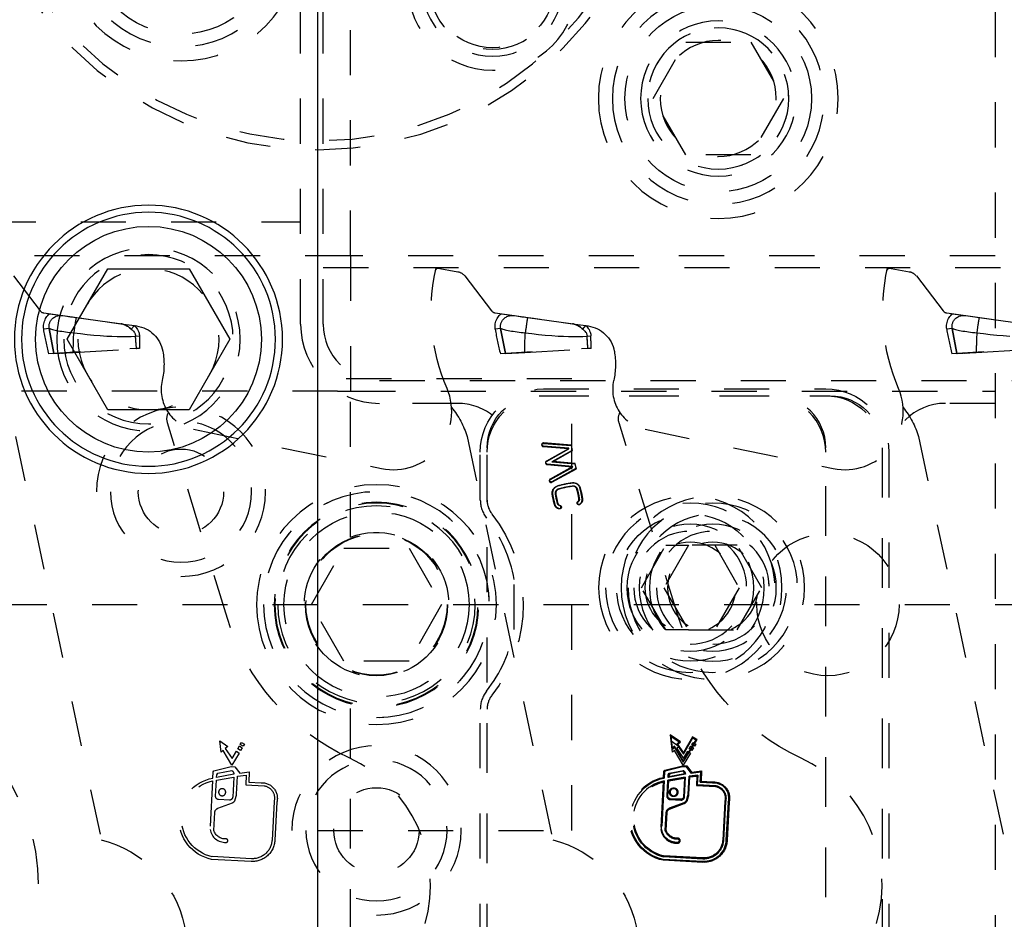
# Model space of a CAD drawing. Header units: inches. Extents: x 3 to 289, y 4 to 291.
# Tile 212 of 256: x 233.56 to 235.74, y 116.64 to 118.63. Entities that reach past the tile are written whole.
import ezdxf

# ---------------------------------------------------------------- set-up
doc = ezdxf.new("R2010")
doc.units = ezdxf.units.IN
doc.header["$LTSCALE"] = 0.5
doc.header["$MEASUREMENT"] = 0
doc.linetypes.add('DIVIDE', pattern=[0.393701, 0.19685, -0.098425, 0, -0.098425])
doc.linetypes.add('HIDDEN', pattern=[0.225, 0.15, -0.075])
doc.layers.add('MFB', color=7, linetype='Continuous')

msp = doc.modelspace()

# ---------------------------------------------------------------- linework, layer by layer
at = {"layer": 'MFB', "color": 9, "linetype": 'Continuous'}
msp.add_line((234.221, 105.5463), (234.221, 132.0463), dxfattribs=at)
at = {"layer": 'MFB', "color": 254, "linetype": 'HIDDEN'}
for p, q in [((235.721, 122.0463), (235.721, 111.0463)), ((234.183, 117.9545), (234.183, 118.9545)), ((234.233, 117.9545), (234.233, 118.9545)), ((234.2932, 118.1062), (234.2932, 118.8136)), ((234.2932, 118.1062), (234.2932, 118.8036)), ((234.9636, 118.4545), (235.0358, 118.5795)), ((235.0358, 118.5795), (235.1801, 118.5795)), ((235.1801, 118.5795), (235.2523, 118.4545)), ((235.0358, 118.3295), (234.9636, 118.4545)), ((235.2523, 118.4545), (235.1801, 118.3295)), ((235.1801, 118.3295), (235.0358, 118.3295)), ((233.2962, 118.1812), (234.183, 118.1812)), ((234.2932, 118.1062), (233.2932, 118.1062)), ((235.721, 118.1062), (234.2932, 118.1062)), ((234.2932, 118.1062), (234.2932, 117.8062)), ((234.2932, 118.1062), (234.2932, 117.8062)), ((236.733, 118.0795), (234.233, 118.0795)), ((234.483, 118.0795), (234.5312, 118.0709)), ((235.483, 118.0795), (235.5312, 118.0709)), ((233.5467, 118.0616), (233.606, 117.9845)), ((234.5467, 118.0616), (234.606, 117.9845)), ((235.5467, 118.0616), (235.606, 117.9845)), ((233.6142, 117.9797), (233.8195, 117.9508)), ((233.6147, 117.9588), (233.6156, 117.9618)), ((233.6156, 117.9618), (233.6168, 117.9646)), ((233.6168, 117.9646), (233.6181, 117.9672)), ((233.6181, 117.9672), (233.6195, 117.9696)), ((233.6195, 117.9696), (233.6212, 117.9719)), ((233.6212, 117.9719), (233.623, 117.974)), ((233.623, 117.974), (233.6249, 117.976)), ((233.6249, 117.976), (233.627, 117.9779)), ((233.627, 117.9779), (233.6565, 117.9738)), ((233.6272, 117.958), (233.6278, 117.9594)), ((233.6278, 117.9594), (233.6285, 117.9608)), ((233.6285, 117.9608), (233.6293, 117.9622)), ((233.6293, 117.9622), (233.6302, 117.9635)), ((233.6302, 117.9635), (233.6315, 117.9652)), ((233.6315, 117.9652), (233.6329, 117.9667)), ((233.6329, 117.9667), (233.6345, 117.9681)), ((233.6345, 117.9681), (233.6362, 117.9694)), ((233.6362, 117.9694), (233.6379, 117.9705)), ((233.6379, 117.9705), (233.6398, 117.9715)), ((233.6398, 117.9715), (233.6417, 117.9723)), ((233.6417, 117.9723), (233.6436, 117.973)), ((233.6436, 117.973), (233.6455, 117.9735)), ((233.6455, 117.9735), (233.6479, 117.9739)), ((233.6479, 117.9739), (233.6501, 117.9741)), ((233.6501, 117.9741), (233.6524, 117.9741)), ((233.6524, 117.9741), (233.6545, 117.974)), ((233.6545, 117.974), (233.6565, 117.9738)), ((233.6565, 117.9738), (233.6857, 117.9696)), ((233.6565, 117.9738), (233.673, 117.9714)), ((233.673, 117.9714), (233.6778, 117.9708)), ((233.6841, 117.9604), (233.6839, 117.9587)), ((233.6843, 117.9619), (233.6841, 117.9604)), ((233.6846, 117.9633), (233.6843, 117.9619)), ((233.6848, 117.9646), (233.6846, 117.9633)), ((233.685, 117.9657), (233.6848, 117.9646)), ((233.6851, 117.9668), (233.685, 117.9657)), ((233.6853, 117.9676), (233.6851, 117.9668)), ((233.6854, 117.9684), (233.6853, 117.9676)), ((233.6855, 117.9689), (233.6854, 117.9684)), ((233.6856, 117.9693), (233.6855, 117.9689)), ((233.6857, 117.9696), (233.6856, 117.9693)), ((233.6857, 117.9696), (233.7817, 117.9562)), ((233.6857, 117.9696), (233.6985, 117.9678)), ((233.6857, 117.9696), (233.6857, 117.9696)), ((233.7547, 117.96), (233.7693, 117.9579)), ((234.6142, 117.9797), (234.8195, 117.9508)), ((234.6147, 117.9588), (234.6156, 117.9618)), ((234.6156, 117.9618), (234.6168, 117.9646)), ((234.6168, 117.9646), (234.6181, 117.9672)), ((234.6181, 117.9672), (234.6195, 117.9696)), ((234.6195, 117.9696), (234.6212, 117.9719)), ((234.6212, 117.9719), (234.623, 117.974)), ((234.623, 117.974), (234.6249, 117.976)), ((234.6249, 117.976), (234.627, 117.9779)), ((234.627, 117.9779), (234.6565, 117.9738)), ((234.6272, 117.958), (234.6278, 117.9594)), ((234.6278, 117.9594), (234.6285, 117.9608)), ((234.6285, 117.9608), (234.6293, 117.9622)), ((234.6293, 117.9622), (234.6302, 117.9635)), ((234.6302, 117.9635), (234.6315, 117.9652)), ((234.6315, 117.9652), (234.6329, 117.9667)), ((234.6329, 117.9667), (234.6345, 117.9681)), ((234.6345, 117.9681), (234.6362, 117.9694)), ((234.6362, 117.9694), (234.6379, 117.9705)), ((234.6379, 117.9705), (234.6398, 117.9715)), ((234.6398, 117.9715), (234.6417, 117.9723)), ((234.6417, 117.9723), (234.6436, 117.973)), ((234.6436, 117.973), (234.6455, 117.9735)), ((234.6455, 117.9735), (234.6479, 117.9739)), ((234.6479, 117.9739), (234.6501, 117.9741)), ((234.6501, 117.9741), (234.6524, 117.9741)), ((234.6524, 117.9741), (234.6545, 117.974)), ((234.6545, 117.974), (234.6565, 117.9738)), ((234.6565, 117.9738), (234.6857, 117.9696)), ((234.6565, 117.9738), (234.6731, 117.9714)), ((234.6731, 117.9714), (234.6778, 117.9708)), ((234.6841, 117.9604), (234.6839, 117.9587)), ((234.6843, 117.9619), (234.6841, 117.9604)), ((234.6846, 117.9633), (234.6843, 117.9619)), ((234.6848, 117.9646), (234.6846, 117.9633)), ((234.685, 117.9657), (234.6848, 117.9646)), ((234.6851, 117.9668), (234.685, 117.9657)), ((234.6853, 117.9676), (234.6851, 117.9668)), ((234.6854, 117.9684), (234.6853, 117.9676)), ((234.6855, 117.9689), (234.6854, 117.9684)), ((234.6856, 117.9693), (234.6855, 117.9689)), ((234.6857, 117.9696), (234.6856, 117.9693)), ((234.6857, 117.9696), (234.7817, 117.9562)), ((234.6857, 117.9696), (234.6985, 117.9678)), ((234.6857, 117.9696), (234.6857, 117.9696)), ((234.7547, 117.96), (234.7693, 117.9579)), ((235.6142, 117.9797), (235.8195, 117.9508)), ((235.6147, 117.9588), (235.6156, 117.9618)), ((235.6156, 117.9618), (235.6168, 117.9646)), ((235.6168, 117.9646), (235.6181, 117.9672)), ((235.6181, 117.9672), (235.6195, 117.9696)), ((235.6195, 117.9696), (235.6212, 117.9719)), ((235.6212, 117.9719), (235.623, 117.974)), ((235.623, 117.974), (235.6249, 117.976)), ((235.6249, 117.976), (235.627, 117.9779)), ((235.627, 117.9779), (235.6565, 117.9738)), ((235.6272, 117.958), (235.6278, 117.9594)), ((235.6278, 117.9594), (235.6285, 117.9608)), ((235.6285, 117.9608), (235.6293, 117.9622)), ((235.6293, 117.9622), (235.6302, 117.9635)), ((235.6302, 117.9635), (235.6315, 117.9652)), ((235.6315, 117.9652), (235.6329, 117.9667)), ((235.6329, 117.9667), (235.6345, 117.9681)), ((235.6345, 117.9681), (235.6362, 117.9694)), ((235.6362, 117.9694), (235.6379, 117.9705)), ((235.6379, 117.9705), (235.6398, 117.9715)), ((235.6398, 117.9715), (235.6417, 117.9723)), ((235.6417, 117.9723), (235.6436, 117.973)), ((235.6436, 117.973), (235.6455, 117.9735)), ((235.6455, 117.9735), (235.6479, 117.9739)), ((235.6479, 117.9739), (235.6501, 117.9741)), ((235.6501, 117.9741), (235.6524, 117.9741)), ((235.6524, 117.9741), (235.6545, 117.974)), ((235.6545, 117.974), (235.6565, 117.9738)), ((235.6565, 117.9738), (235.6857, 117.9696)), ((235.6841, 117.9604), (235.6839, 117.9587)), ((235.6843, 117.9619), (235.6841, 117.9604)), ((235.6846, 117.9633), (235.6843, 117.9619)), ((235.6848, 117.9646), (235.6846, 117.9633)), ((235.685, 117.9657), (235.6848, 117.9646)), ((235.6851, 117.9668), (235.685, 117.9657)), ((235.6853, 117.9676), (235.6851, 117.9668)), ((235.6854, 117.9684), (235.6853, 117.9676)), ((235.6855, 117.9689), (235.6854, 117.9684)), ((235.6856, 117.9693), (235.6855, 117.9689)), ((235.6857, 117.9696), (235.6856, 117.9693)), ((235.6857, 117.9696), (235.7817, 117.9562)), ((235.6857, 117.9696), (235.6857, 117.9696)), ((233.6135, 117.9496), (233.6136, 117.9527)), ((233.6136, 117.9465), (233.6135, 117.9496)), ((233.6136, 117.9527), (233.614, 117.9558)), ((233.614, 117.9435), (233.6136, 117.9465)), ((233.614, 117.9558), (233.6147, 117.9588)), ((233.626, 117.9454), (233.614, 117.9435)), ((233.626, 117.9454), (233.614, 117.9435)), ((233.6257, 117.9502), (233.6258, 117.9518)), ((233.6257, 117.9486), (233.6257, 117.9502)), ((233.6258, 117.947), (233.6257, 117.9486)), ((233.6258, 117.9518), (233.626, 117.9534)), ((233.626, 117.9454), (233.6258, 117.947)), ((233.626, 117.9534), (233.6263, 117.9549)), ((233.6367, 117.8897), (233.626, 117.9454)), ((233.626, 117.9454), (233.6367, 117.8897)), ((233.626, 117.9454), (233.6273, 117.9449)), ((233.6263, 117.9549), (233.6267, 117.9564)), ((233.6267, 117.9564), (233.6272, 117.958)), ((233.6273, 117.9449), (233.629, 117.9442)), ((233.629, 117.9442), (233.6311, 117.9436)), ((233.6311, 117.9436), (233.6335, 117.943)), ((233.6335, 117.943), (233.6362, 117.9423)), ((233.6362, 117.9423), (233.6393, 117.9416)), ((233.6393, 117.9416), (233.6426, 117.941)), ((233.6426, 117.941), (233.6462, 117.9403)), ((233.6462, 117.9403), (233.65, 117.9396)), ((233.65, 117.9396), (233.654, 117.939)), ((233.654, 117.939), (233.6582, 117.9384)), ((233.6582, 117.9384), (233.6625, 117.9377)), ((233.6625, 117.9377), (233.6669, 117.9372)), ((233.6808, 117.9375), (233.6806, 117.9356)), ((233.6811, 117.9394), (233.6808, 117.9375)), ((233.6814, 117.9414), (233.6811, 117.9394)), ((233.6816, 117.9434), (233.6814, 117.9414)), ((233.6819, 117.9454), (233.6816, 117.9434)), ((233.6822, 117.9474), (233.6819, 117.9454)), ((233.6825, 117.9494), (233.6822, 117.9474)), ((233.6828, 117.9514), (233.6825, 117.9494)), ((233.6831, 117.9533), (233.6828, 117.9514)), ((233.6833, 117.9552), (233.6831, 117.9533)), ((233.6836, 117.957), (233.6833, 117.9552)), ((233.6839, 117.9587), (233.6836, 117.957)), ((233.7693, 117.9579), (233.7851, 117.9557)), ((233.7817, 117.9562), (233.7851, 117.9557)), ((233.7851, 117.9557), (233.8148, 117.9515)), ((233.7851, 117.9557), (233.7871, 117.9553)), ((233.7871, 117.9553), (233.7851, 117.9557)), ((233.7871, 117.9553), (233.7891, 117.9548)), ((233.7891, 117.9548), (233.7871, 117.9553)), ((233.7891, 117.9548), (233.7911, 117.9542)), ((233.7911, 117.9542), (233.7891, 117.9548)), ((233.7911, 117.9542), (233.7931, 117.9534)), ((233.7931, 117.9534), (233.7911, 117.9542)), ((233.7931, 117.9534), (233.795, 117.9526)), ((233.795, 117.9526), (233.7931, 117.9534)), ((233.795, 117.9526), (233.7969, 117.9516)), ((233.7969, 117.9516), (233.795, 117.9526)), ((233.7969, 117.9516), (233.7988, 117.9505)), ((233.7988, 117.9505), (233.7969, 117.9516)), ((233.7988, 117.9505), (233.8007, 117.9493)), ((233.8007, 117.9493), (233.7988, 117.9505)), ((233.8007, 117.9493), (233.8025, 117.948)), ((233.8025, 117.948), (233.8007, 117.9493)), ((233.8025, 117.948), (233.8043, 117.9467)), ((233.8043, 117.9467), (233.8025, 117.948)), ((233.8043, 117.9467), (233.806, 117.9454)), ((233.806, 117.9454), (233.8043, 117.9467)), ((233.806, 117.9454), (233.8078, 117.9441)), ((233.8078, 117.9441), (233.806, 117.9454)), ((233.8078, 117.9441), (233.8148, 117.9515)), ((233.8078, 117.9441), (233.8148, 117.9515)), ((233.8078, 117.9441), (233.8095, 117.9426)), ((233.8095, 117.9426), (233.8112, 117.941)), ((233.8112, 117.941), (233.8128, 117.9393)), ((233.8128, 117.9393), (233.8142, 117.9374)), ((233.8142, 117.9374), (233.8151, 117.9361)), ((233.8148, 117.9515), (233.8167, 117.9496)), ((233.8167, 117.9496), (233.8184, 117.9476)), ((233.8184, 117.9476), (233.8201, 117.9454)), ((233.8201, 117.9454), (233.8217, 117.943)), ((233.8217, 117.943), (233.8231, 117.9404)), ((233.8231, 117.9404), (233.8238, 117.9387)), ((233.8238, 117.9387), (233.8245, 117.9368)), ((234.6135, 117.9496), (234.6136, 117.9527)), ((234.6136, 117.9465), (234.6135, 117.9496)), ((234.6136, 117.9527), (234.614, 117.9558)), ((234.614, 117.9435), (234.6136, 117.9465)), ((234.614, 117.9558), (234.6147, 117.9588)), ((234.626, 117.9454), (234.614, 117.9435)), ((234.626, 117.9454), (234.614, 117.9435)), ((234.6257, 117.9502), (234.6258, 117.9518)), ((234.6257, 117.9486), (234.6257, 117.9502)), ((234.6258, 117.947), (234.6257, 117.9486)), ((234.6258, 117.9518), (234.626, 117.9534)), ((234.626, 117.9454), (234.6258, 117.947)), ((234.626, 117.9534), (234.6263, 117.9549)), ((234.6367, 117.8897), (234.626, 117.9454)), ((234.626, 117.9454), (234.6367, 117.8897)), ((234.626, 117.9454), (234.6273, 117.9449)), ((234.6263, 117.9549), (234.6267, 117.9564)), ((234.6267, 117.9564), (234.6272, 117.958)), ((234.6273, 117.9449), (234.629, 117.9442)), ((234.629, 117.9442), (234.6311, 117.9436)), ((234.6311, 117.9436), (234.6335, 117.943)), ((234.6335, 117.943), (234.6362, 117.9423)), ((234.6362, 117.9423), (234.6393, 117.9416)), ((234.6393, 117.9416), (234.6426, 117.941)), ((234.6426, 117.941), (234.6462, 117.9403)), ((234.6462, 117.9403), (234.65, 117.9396)), ((234.65, 117.9396), (234.654, 117.939)), ((234.654, 117.939), (234.6582, 117.9384)), ((234.6582, 117.9384), (234.6625, 117.9377)), ((234.6625, 117.9377), (234.6669, 117.9372)), ((234.6808, 117.9375), (234.6806, 117.9356)), ((234.6811, 117.9394), (234.6808, 117.9375)), ((234.6814, 117.9414), (234.6811, 117.9394)), ((234.6816, 117.9434), (234.6814, 117.9414)), ((234.6819, 117.9454), (234.6816, 117.9434)), ((234.6822, 117.9474), (234.6819, 117.9454)), ((234.6825, 117.9494), (234.6822, 117.9474)), ((234.6828, 117.9514), (234.6825, 117.9494)), ((234.6831, 117.9533), (234.6828, 117.9514)), ((234.6833, 117.9552), (234.6831, 117.9533)), ((234.6836, 117.957), (234.6833, 117.9552)), ((234.6839, 117.9587), (234.6836, 117.957)), ((234.7693, 117.9579), (234.7851, 117.9557)), ((234.7817, 117.9562), (234.7851, 117.9557)), ((234.7851, 117.9557), (234.8148, 117.9515)), ((234.7851, 117.9557), (234.7871, 117.9553)), ((234.7871, 117.9553), (234.7851, 117.9557)), ((234.7871, 117.9553), (234.7891, 117.9548)), ((234.7891, 117.9548), (234.7871, 117.9553)), ((234.7891, 117.9548), (234.7911, 117.9542)), ((234.7911, 117.9542), (234.7891, 117.9548)), ((234.7911, 117.9542), (234.7931, 117.9534)), ((234.7931, 117.9534), (234.7911, 117.9542)), ((234.7931, 117.9534), (234.795, 117.9526)), ((234.795, 117.9526), (234.7931, 117.9534)), ((234.795, 117.9526), (234.7969, 117.9516)), ((234.7969, 117.9516), (234.795, 117.9526)), ((234.7969, 117.9516), (234.7988, 117.9505)), ((234.7988, 117.9505), (234.7969, 117.9516)), ((234.7988, 117.9505), (234.8007, 117.9493)), ((234.8007, 117.9493), (234.7988, 117.9505)), ((234.8007, 117.9493), (234.8025, 117.948)), ((234.8025, 117.948), (234.8007, 117.9493)), ((234.8025, 117.948), (234.8043, 117.9467)), ((234.8043, 117.9467), (234.8025, 117.948)), ((234.8043, 117.9467), (234.806, 117.9454)), ((234.806, 117.9454), (234.8043, 117.9467)), ((234.806, 117.9454), (234.8078, 117.9441)), ((234.8078, 117.9441), (234.806, 117.9454)), ((234.8078, 117.9441), (234.8148, 117.9515)), ((234.8078, 117.9441), (234.8148, 117.9515)), ((234.8078, 117.9441), (234.8095, 117.9426)), ((234.8095, 117.9426), (234.8112, 117.941)), ((234.8112, 117.941), (234.8128, 117.9393)), ((234.8128, 117.9393), (234.8142, 117.9374)), ((234.8142, 117.9374), (234.8151, 117.9361)), ((234.8148, 117.9515), (234.8167, 117.9496)), ((234.8167, 117.9496), (234.8184, 117.9476)), ((234.8184, 117.9476), (234.8201, 117.9454)), ((234.8201, 117.9454), (234.8217, 117.943)), ((234.8217, 117.943), (234.8231, 117.9404)), ((234.8231, 117.9404), (234.8238, 117.9387)), ((234.8238, 117.9387), (234.8245, 117.9368)), ((235.6135, 117.9496), (235.6136, 117.9527)), ((235.6136, 117.9465), (235.6135, 117.9496)), ((235.6136, 117.9527), (235.614, 117.9558)), ((235.614, 117.9435), (235.6136, 117.9465)), ((235.614, 117.9558), (235.6147, 117.9588)), ((235.626, 117.9454), (235.614, 117.9435)), ((235.626, 117.9454), (235.614, 117.9435)), ((235.6257, 117.9502), (235.6258, 117.9518)), ((235.6257, 117.9486), (235.6257, 117.9502)), ((235.6258, 117.947), (235.6257, 117.9486)), ((235.6258, 117.9518), (235.626, 117.9534)), ((235.626, 117.9454), (235.6258, 117.947)), ((235.626, 117.9534), (235.6263, 117.9549)), ((235.6367, 117.8897), (235.626, 117.9454)), ((235.626, 117.9454), (235.6367, 117.8897)), ((235.626, 117.9454), (235.6273, 117.9449)), ((235.6263, 117.9549), (235.6267, 117.9564)), ((235.6267, 117.9564), (235.6272, 117.958)), ((235.6273, 117.9449), (235.629, 117.9442)), ((235.629, 117.9442), (235.6311, 117.9436)), ((235.6311, 117.9436), (235.6335, 117.943)), ((235.6335, 117.943), (235.6362, 117.9423)), ((235.6362, 117.9423), (235.6393, 117.9416)), ((235.6393, 117.9416), (235.6426, 117.941)), ((235.6426, 117.941), (235.6462, 117.9403)), ((235.6462, 117.9403), (235.65, 117.9396)), ((235.65, 117.9396), (235.654, 117.939)), ((235.654, 117.939), (235.6582, 117.9384)), ((235.6582, 117.9384), (235.6625, 117.9377)), ((235.6625, 117.9377), (235.6669, 117.9372)), ((235.6808, 117.9375), (235.6806, 117.9356)), ((235.6811, 117.9394), (235.6808, 117.9375)), ((235.6814, 117.9414), (235.6811, 117.9394)), ((235.6816, 117.9434), (235.6814, 117.9414)), ((235.6819, 117.9454), (235.6816, 117.9434)), ((235.6822, 117.9474), (235.6819, 117.9454)), ((235.6825, 117.9494), (235.6822, 117.9474)), ((235.6828, 117.9514), (235.6825, 117.9494)), ((235.6831, 117.9533), (235.6828, 117.9514)), ((235.6833, 117.9552), (235.6831, 117.9533)), ((235.6836, 117.957), (235.6833, 117.9552)), ((235.6839, 117.9587), (235.6836, 117.957)), ((233.6669, 117.9372), (233.6714, 117.9366)), ((233.6714, 117.9366), (233.676, 117.9361)), ((233.676, 117.9361), (233.6806, 117.9356)), ((233.6806, 117.9356), (233.6954, 117.9338)), ((233.6954, 117.9338), (233.7102, 117.9322)), ((233.7102, 117.9322), (233.7249, 117.9308)), ((233.7249, 117.9308), (233.7393, 117.9295)), ((233.7393, 117.9295), (233.7535, 117.9285)), ((233.7535, 117.9285), (233.7651, 117.9279)), ((233.7651, 117.9279), (233.7764, 117.9275)), ((233.7764, 117.9275), (233.7873, 117.9273)), ((233.7873, 117.9273), (233.7979, 117.9274)), ((233.7979, 117.9274), (233.8079, 117.9278)), ((233.8079, 117.9278), (233.8174, 117.9286)), ((233.8151, 117.9361), (233.8158, 117.9347)), ((233.8158, 117.9347), (233.8164, 117.9333)), ((233.8164, 117.9333), (233.8168, 117.9321)), ((233.8168, 117.9321), (233.8171, 117.931)), ((233.8171, 117.931), (233.8173, 117.9298)), ((233.8173, 117.9298), (233.8174, 117.9286)), ((233.8174, 117.9286), (233.8259, 117.9287)), ((233.8174, 117.9286), (233.8259, 117.9287)), ((233.8194, 117.9007), (233.8174, 117.9286)), ((233.8245, 117.9368), (233.8251, 117.9349)), ((233.8251, 117.9349), (233.8255, 117.9329)), ((233.8255, 117.9329), (233.8258, 117.9308)), ((233.8258, 117.9308), (233.8259, 117.9287)), ((234.6669, 117.9372), (234.6714, 117.9366)), ((234.6714, 117.9366), (234.676, 117.9361)), ((234.676, 117.9361), (234.6806, 117.9356)), ((234.6806, 117.9356), (234.6954, 117.9338)), ((234.6954, 117.9338), (234.7102, 117.9322)), ((234.7102, 117.9322), (234.7249, 117.9308)), ((234.7249, 117.9308), (234.7393, 117.9295)), ((234.7393, 117.9295), (234.7535, 117.9285)), ((234.7535, 117.9285), (234.7651, 117.9279)), ((234.7651, 117.9279), (234.7764, 117.9275)), ((234.7764, 117.9275), (234.7873, 117.9273)), ((234.7873, 117.9273), (234.7979, 117.9274)), ((234.7979, 117.9274), (234.8079, 117.9278)), ((234.8079, 117.9278), (234.8174, 117.9286)), ((234.8151, 117.9361), (234.8158, 117.9347)), ((234.8158, 117.9347), (234.8164, 117.9333)), ((234.8164, 117.9333), (234.8168, 117.9321)), ((234.8168, 117.9321), (234.8171, 117.931)), ((234.8171, 117.931), (234.8173, 117.9298)), ((234.8173, 117.9298), (234.8174, 117.9286)), ((234.8174, 117.9286), (234.8259, 117.9287)), ((234.8174, 117.9286), (234.8259, 117.9287)), ((234.8194, 117.9007), (234.8174, 117.9286)), ((234.8245, 117.9368), (234.8251, 117.9349)), ((234.8251, 117.9349), (234.8255, 117.9329)), ((234.8255, 117.9329), (234.8258, 117.9308)), ((234.8258, 117.9308), (234.8259, 117.9287)), ((235.6669, 117.9372), (235.6714, 117.9366)), ((235.6714, 117.9366), (235.676, 117.9361)), ((235.676, 117.9361), (235.6806, 117.9356)), ((235.6806, 117.9356), (235.6954, 117.9338)), ((235.6954, 117.9338), (235.7102, 117.9322)), ((235.7102, 117.9322), (235.7249, 117.9308)), ((235.7249, 117.9308), (235.7393, 117.9295)), ((235.7393, 117.9295), (235.7535, 117.9285)), ((233.6794, 117.8923), (233.8194, 117.9007)), ((233.8197, 117.9008), (233.805, 117.8999)), ((233.8264, 117.9012), (233.8194, 117.9007)), ((233.8194, 117.9007), (233.8203, 117.9008)), ((233.8264, 117.9012), (233.8233, 117.901)), ((233.8259, 117.9011), (233.8264, 117.9012)), ((234.6794, 117.8923), (234.8194, 117.9007)), ((234.8197, 117.9008), (234.8051, 117.8999)), ((234.8264, 117.9012), (234.8194, 117.9007)), ((234.8264, 117.9012), (234.8233, 117.901)), ((235.6794, 117.8923), (235.8194, 117.9007)), ((233.6367, 117.8897), (233.6255, 117.889)), ((233.6367, 117.8897), (233.6794, 117.8923)), ((233.6367, 117.8897), (233.6466, 117.8903)), ((233.6956, 117.8932), (233.6373, 117.8897)), ((233.6537, 117.8907), (233.6552, 117.8908)), ((233.6573, 117.8909), (233.674, 117.8919)), ((234.6367, 117.8897), (234.6255, 117.889)), ((234.6367, 117.8897), (234.6794, 117.8923)), ((234.6956, 117.8932), (234.6373, 117.8897)), ((235.6367, 117.8897), (235.6255, 117.889)), ((235.6367, 117.8897), (235.6794, 117.8923)), ((235.6367, 117.8897), (235.6373, 117.8897)), ((235.6956, 117.8932), (235.6373, 117.8897)), ((235.6537, 117.8907), (235.6552, 117.8908)), ((235.6573, 117.8909), (235.674, 117.8919)), ((235.6794, 117.8923), (235.6959, 117.8933)), ((234.784, 117.8338), (234.221, 117.8338)), ((236.858, 117.8295), (234.358, 117.8295)), ((234.784, 116.8338), (234.784, 117.8338)), ((234.721, 117.8113), (235.346, 117.8113)), ((234.265, 117.8062), (232.9152, 117.8062)), ((234.265, 117.8062), (234.2932, 117.8062)), ((234.2932, 117.483), (234.2932, 117.8062)), ((234.2932, 117.8062), (235.721, 117.8062)), ((234.2932, 117.483), (234.2932, 117.8062)), ((234.711, 117.7963), (235.356, 117.7963)), ((234.721, 117.7963), (235.346, 117.7963)), ((234.531, 117.7795), (234.358, 117.7795)), ((235.721, 117.7795), (235.611, 117.7795)), ((234.0207, 117.3029), (233.8883, 117.736)), ((233.9458, 117.7221), (234.3624, 117.6352)), ((235.0207, 117.3029), (234.8883, 117.736)), ((234.9458, 117.7221), (235.3624, 117.6352)), ((233.5516, 117.706), (233.7415, 116.8126)), ((234.5516, 117.706), (234.7415, 116.8126)), ((235.5516, 117.706), (235.7415, 116.8126)), ((234.596, 116.1613), (234.596, 117.6813)), ((234.7205, 117.6847), (234.7204, 117.6838)), ((234.7204, 117.6838), (234.776, 117.6793)), ((234.7767, 117.6801), (234.7205, 117.6847)), ((234.721, 117.6909), (234.7211, 117.6918)), ((234.721, 117.6909), (234.7819, 117.6859)), ((234.7826, 117.6868), (234.7211, 117.6918)), ((234.7761, 117.679), (234.7272, 117.6516)), ((234.7277, 117.6508), (234.7771, 117.6785)), ((234.7767, 117.6801), (234.776, 117.6793)), ((234.776, 117.6793), (234.7761, 117.679)), ((234.7771, 117.6785), (234.7761, 117.679)), ((234.7771, 117.6785), (234.7767, 117.6801)), ((234.7819, 117.6859), (234.7826, 117.6868)), ((234.7819, 117.6859), (234.7841, 117.6753)), ((234.7851, 117.6749), (234.7826, 117.6868)), ((235.346, 116.2863), (235.346, 117.6813)), ((235.471, 117.6813), (235.471, 116.1613)), ((234.581, 117.5654), (234.581, 117.6713)), ((234.596, 117.5654), (234.596, 117.6713)), ((234.7841, 117.6753), (234.7395, 117.6503)), ((234.7424, 117.6509), (234.7851, 117.6749)), ((234.7841, 117.6753), (234.7851, 117.6749)), ((235.346, 116.2963), (235.346, 117.6713)), ((235.471, 117.6713), (235.471, 116.1713)), ((235.486, 117.6713), (235.486, 116.1713)), ((234.7277, 117.6508), (234.7272, 117.6516)), ((234.7289, 117.645), (234.7288, 117.6441)), ((234.7288, 117.6441), (234.7846, 117.639)), ((234.7853, 117.6398), (234.7289, 117.645)), ((234.7846, 117.6386), (234.7357, 117.6119)), ((234.7361, 117.6111), (234.7856, 117.6382)), ((234.7927, 117.6349), (234.7392, 117.6056)), ((234.7395, 117.6503), (234.7424, 117.6509)), ((234.7395, 117.6503), (234.7904, 117.6456)), ((234.7396, 117.6049), (234.7937, 117.6345)), ((234.7912, 117.6464), (234.7424, 117.6509)), ((234.7853, 117.6398), (234.7846, 117.639)), ((234.7846, 117.639), (234.7846, 117.6386)), ((234.7856, 117.6382), (234.7846, 117.6386)), ((234.7856, 117.6382), (234.7853, 117.6398)), ((234.7904, 117.6456), (234.7912, 117.6464)), ((234.7904, 117.6456), (234.7927, 117.6349)), ((234.7937, 117.6345), (234.7912, 117.6464)), ((234.7927, 117.6349), (234.7937, 117.6345)), ((234.7361, 117.6111), (234.7357, 117.6119)), ((234.7392, 117.6056), (234.7396, 117.6049)), ((234.7519, 117.596), (234.7517, 117.5968)), ((234.7538, 117.59), (234.754, 117.5892)), ((234.7847, 117.6029), (234.7845, 117.6038)), ((234.7854, 117.5967), (234.7855, 117.5958)), ((234.7956, 117.5899), (234.7947, 117.5896)), ((234.8016, 117.5915), (234.8025, 117.5918)), ((234.7411, 117.5787), (234.7402, 117.5785)), ((234.7473, 117.5796), (234.7481, 117.5797)), ((234.8003, 117.5675), (234.7994, 117.5674)), ((234.8064, 117.5685), (234.8073, 117.5686)), ((234.7461, 117.5556), (234.7452, 117.5553)), ((234.7521, 117.5572), (234.753, 117.5574)), ((234.756, 117.5467), (234.7558, 117.5458)), ((234.757, 117.5528), (234.7572, 117.5537)), ((234.7976, 117.5614), (234.7971, 117.5622)), ((234.801, 117.5562), (234.8015, 117.5555)), ((234.2067, 117.3338), (234.2788, 117.4588)), ((234.2788, 117.4588), (234.4232, 117.4588)), ((234.4232, 117.4588), (234.4953, 117.3338)), ((234.9377, 117.3713), (234.9919, 117.4651)), ((235.0419, 117.4651), (234.9877, 117.3713)), ((234.9919, 117.4651), (235.0419, 117.4651)), ((235.1501, 117.4651), (235.0419, 117.4651)), ((235.1001, 117.4651), (235.1543, 117.3713)), ((235.2043, 117.3713), (235.1501, 117.4651)), ((234.656, 117.2784), (234.656, 117.3893)), ((234.9919, 117.2776), (234.9377, 117.3713)), ((234.9877, 117.3713), (235.0419, 117.2776)), ((235.1543, 117.3713), (235.1001, 117.2776)), ((235.1501, 117.2776), (235.2043, 117.3713)), ((234.2788, 117.2088), (234.2067, 117.3338)), ((234.4953, 117.3338), (234.4232, 117.2088)), ((235.0419, 117.2776), (234.9919, 117.2776)), ((235.0419, 117.2776), (235.1501, 117.2776)), ((234.4232, 117.2088), (234.2788, 117.2088)), ((234.2932, 114.7936), (234.2932, 117.1847)), ((234.2932, 114.8036), (234.2932, 117.1847)), ((234.581, 116.1713), (234.581, 117.1023)), ((234.596, 116.1713), (234.596, 117.1023)), ((235.0039, 117.0419), (235.0017, 117.0455)), ((235.0244, 117.0299), (235.0017, 117.0455)), ((235.0017, 117.0455), (235.0054, 117.0133)), ((234.0039, 117.0319), (234.0215, 117.0197)), ((234.0067, 117.0068), (234.0039, 117.0319)), ((234.0493, 117.024), (234.0518, 117.0283)), ((234.0555, 117.0201), (234.0493, 117.024)), ((234.0518, 117.0283), (234.0583, 117.0246)), ((234.0583, 117.0246), (234.0555, 117.0201)), ((235.0039, 117.0419), (235.0215, 117.0297)), ((235.0067, 117.0168), (235.0039, 117.0419)), ((235.0067, 117.0068), (235.0039, 117.0319)), ((235.0039, 117.0319), (235.0215, 117.0197)), ((235.0215, 117.0297), (235.0161, 117.025)), ((235.0161, 117.025), (235.0184, 117.0247)), ((235.0161, 117.025), (235.018, 117.0221)), ((235.018, 117.0221), (235.0311, 117.0028)), ((235.0184, 117.0247), (235.0244, 117.0299)), ((235.031, 117.0061), (235.0184, 117.0247)), ((235.0215, 117.0297), (235.0244, 117.0299)), ((235.0303, 116.9848), (235.0611, 117.035)), ((235.0507, 117.0409), (235.031, 117.0061)), ((235.0311, 117.0028), (235.0514, 117.0385)), ((235.0586, 117.0344), (235.0456, 117.0131)), ((235.0493, 117.024), (235.0518, 117.0283)), ((235.0514, 117.0226), (235.0493, 117.024)), ((235.0514, 117.0385), (235.0507, 117.0409)), ((235.0611, 117.035), (235.0507, 117.0409)), ((235.0514, 117.0385), (235.0586, 117.0344)), ((235.0555, 117.0201), (235.0514, 117.0226)), ((235.0518, 117.0283), (235.0541, 117.027)), ((235.0541, 117.027), (235.0583, 117.0246)), ((235.0583, 117.0246), (235.0555, 117.0201)), ((235.0586, 117.0344), (235.0611, 117.035)), ((234.0112, 117.0104), (234.0067, 117.0068)), ((234.0303, 116.9782), (234.0112, 117.0104)), ((234.0215, 117.0197), (234.0161, 117.015)), ((234.0161, 117.015), (234.0311, 116.9928)), ((234.0467, 117.005), (234.0303, 116.9782)), ((234.0311, 116.9928), (234.0406, 117.0096)), ((234.0406, 117.0096), (234.0467, 117.005)), ((234.0436, 117.0144), (234.0474, 117.0211)), ((234.0498, 117.0105), (234.0436, 117.0144)), ((234.0474, 117.0211), (234.0535, 117.0166)), ((234.0535, 117.0166), (234.0498, 117.0105)), ((235.0054, 117.0133), (235.0107, 117.0177)), ((235.0067, 117.0168), (235.0054, 117.0133)), ((235.0112, 117.0204), (235.0067, 117.0168)), ((235.0112, 117.0104), (235.0067, 117.0068)), ((235.0112, 117.0204), (235.0107, 117.0177)), ((235.0107, 117.0177), (235.0303, 116.9848)), ((235.0303, 116.9882), (235.0112, 117.0204)), ((235.0303, 116.9782), (235.0112, 117.0104)), ((235.0203, 117.0187), (235.0161, 117.015)), ((235.0161, 117.015), (235.0311, 116.9928)), ((235.0215, 117.0197), (235.0203, 117.0187)), ((235.0456, 117.0131), (235.0303, 116.9882)), ((235.0467, 117.005), (235.0303, 116.9782)), ((235.0311, 117.0028), (235.031, 117.0061)), ((235.0311, 116.9928), (235.0406, 117.0096)), ((235.0406, 117.0096), (235.0467, 117.005)), ((235.0436, 117.0144), (235.0474, 117.0211)), ((235.0456, 117.0131), (235.0436, 117.0144)), ((235.0498, 117.0105), (235.0456, 117.0131)), ((235.0474, 117.0211), (235.0535, 117.0166)), ((235.0535, 117.0166), (235.0498, 117.0105)), ((235.0303, 116.9882), (235.0303, 116.9848)), ((233.9883, 116.9497), (233.9891, 116.9634)), ((233.9891, 116.9634), (233.9906, 116.966)), ((233.9906, 116.966), (234.029, 116.9752)), ((234.0351, 116.9583), (233.9968, 116.9512)), ((233.9968, 116.9512), (233.9971, 116.9572)), ((233.9971, 116.9572), (233.9994, 116.9606)), ((233.9994, 116.9606), (234.0307, 116.9667)), ((234.029, 116.9752), (234.0374, 116.9748)), ((234.0307, 116.9667), (234.0315, 116.9659)), ((234.0374, 116.9748), (234.0483, 116.9607)), ((234.0434, 116.9538), (234.0625, 116.9562)), ((234.0483, 116.9607), (234.0692, 116.9634)), ((234.0625, 116.9562), (234.0614, 116.9349)), ((234.0692, 116.9634), (234.068, 116.9408)), ((234.9867, 116.9512), (234.9873, 116.9639)), ((234.9873, 116.9639), (234.9894, 116.9675)), ((234.9891, 116.9634), (234.9873, 116.9639)), ((234.9891, 116.9634), (234.9883, 116.9497)), ((234.9883, 116.9497), (234.9891, 116.9634)), ((234.9906, 116.966), (234.9891, 116.9634)), ((234.9891, 116.9634), (234.9906, 116.966)), ((234.9894, 116.9675), (235.0289, 116.977)), ((234.9906, 116.966), (234.9894, 116.9675)), ((235.029, 116.9752), (234.9906, 116.966)), ((234.9906, 116.966), (235.029, 116.9752)), ((235.0351, 116.9583), (234.9968, 116.9512)), ((235.0351, 116.9583), (234.9968, 116.9512)), ((234.9968, 116.9512), (234.9971, 116.9572)), ((234.9968, 116.9512), (234.9971, 116.9572)), ((234.9971, 116.9572), (234.9994, 116.9606)), ((234.9971, 116.9572), (234.9994, 116.9606)), ((234.9971, 116.9572), (234.9989, 116.9566)), ((234.9987, 116.9534), (235.0332, 116.9597)), ((234.9989, 116.9566), (234.9987, 116.9534)), ((235.0005, 116.959), (234.9989, 116.9566)), ((234.9994, 116.9606), (235.0307, 116.9667)), ((234.9994, 116.9606), (235.0307, 116.9667)), ((234.9994, 116.9606), (235.0005, 116.959)), ((235.0302, 116.9648), (235.0005, 116.959)), ((235.029, 116.9752), (235.0289, 116.977)), ((235.0289, 116.977), (235.0383, 116.9765)), ((235.0374, 116.9748), (235.029, 116.9752)), ((235.029, 116.9752), (235.0374, 116.9748)), ((235.0307, 116.9667), (235.0302, 116.9648)), ((235.0304, 116.9646), (235.0302, 116.9648)), ((235.0315, 116.9659), (235.0304, 116.9646)), ((235.0307, 116.9667), (235.0315, 116.9659)), ((235.0307, 116.9667), (235.0315, 116.9659)), ((235.0351, 116.9583), (235.0332, 116.9597)), ((235.0374, 116.9748), (235.0383, 116.9765)), ((235.0483, 116.9607), (235.0374, 116.9748)), ((235.0374, 116.9748), (235.0483, 116.9607)), ((235.0383, 116.9765), (235.049, 116.9626)), ((235.0625, 116.9562), (235.0434, 116.9538)), ((235.0434, 116.9538), (235.0625, 116.9562)), ((235.0692, 116.9634), (235.0483, 116.9607)), ((235.0483, 116.9607), (235.0692, 116.9634)), ((235.0483, 116.9607), (235.049, 116.9626)), ((235.049, 116.9626), (235.071, 116.9654)), ((235.0625, 116.9562), (235.0607, 116.9542)), ((235.0614, 116.9349), (235.0625, 116.9562)), ((235.0625, 116.9562), (235.0614, 116.9349)), ((235.068, 116.9408), (235.0692, 116.9634)), ((235.0692, 116.9634), (235.068, 116.9408)), ((235.0692, 116.9634), (235.071, 116.9654)), ((235.071, 116.9654), (235.0698, 116.9425)), ((233.988, 116.9433), (233.9824, 116.8357)), ((233.9946, 116.9095), (233.9965, 116.9448)), ((233.9965, 116.9448), (234.0348, 116.9519)), ((234.0348, 116.9519), (234.0325, 116.9076)), ((234.0413, 116.9139), (234.0434, 116.9538)), ((234.0614, 116.9349), (234.1023, 116.9328)), ((234.068, 116.9408), (234.0953, 116.9394)), ((234.9861, 116.941), (234.9806, 116.8356)), ((234.9824, 116.8357), (234.988, 116.9433)), ((234.988, 116.9433), (234.9824, 116.8357)), ((234.988, 116.9433), (234.9861, 116.941)), ((234.9883, 116.9497), (234.9867, 116.9512)), ((234.9965, 116.9448), (234.9946, 116.9095)), ((234.9946, 116.9095), (234.9965, 116.9448)), ((234.9964, 116.9095), (234.9982, 116.9433)), ((235.0348, 116.9519), (234.9965, 116.9448)), ((234.9965, 116.9448), (235.0348, 116.9519)), ((234.9965, 116.9448), (234.9982, 116.9433)), ((234.9968, 116.9512), (234.9987, 116.9534)), ((234.9982, 116.9433), (235.0329, 116.9498)), ((235.0329, 116.9498), (235.0307, 116.9077)), ((235.0325, 116.9076), (235.0348, 116.9519)), ((235.0348, 116.9519), (235.0325, 116.9076)), ((235.0348, 116.9519), (235.0329, 116.9498)), ((235.0434, 116.9538), (235.0413, 116.9139)), ((235.0413, 116.9139), (235.0434, 116.9538)), ((235.043, 116.9138), (235.045, 116.9522)), ((235.0434, 116.9538), (235.045, 116.9522)), ((235.045, 116.9522), (235.0607, 116.9542)), ((235.0607, 116.9542), (235.0596, 116.9332)), ((235.0614, 116.9349), (235.0596, 116.9332)), ((235.1023, 116.9328), (235.0614, 116.9349)), ((235.0614, 116.9349), (235.1023, 116.9328)), ((235.068, 116.9408), (235.0698, 116.9425)), ((235.0953, 116.9394), (235.068, 116.9408)), ((235.068, 116.9408), (235.0953, 116.9394)), ((235.0698, 116.9425), (235.0952, 116.9411)), ((235.0953, 116.9394), (235.0952, 116.9411)), ((235.0413, 116.9139), (235.043, 116.9138)), ((235.0596, 116.9332), (235.1021, 116.931)), ((235.1023, 116.9328), (235.1021, 116.931)), ((233.9996, 116.8827), (234.0318, 116.8949)), ((234.0251, 116.9009), (234.0013, 116.9022)), ((234.0383, 116.902), (234.0409, 116.9116)), ((234.1241, 116.8974), (234.1196, 116.8123)), ((234.1303, 116.8963), (234.1258, 116.812)), ((234.9946, 116.9095), (234.9964, 116.9095)), ((235.0318, 116.8949), (234.9996, 116.8827)), ((234.9996, 116.8827), (235.0318, 116.8949)), ((235.0002, 116.8811), (235.0324, 116.8932)), ((235.0013, 116.9022), (235.0014, 116.9039)), ((235.0013, 116.9022), (235.0251, 116.9009)), ((235.0251, 116.9009), (235.0013, 116.9022)), ((235.0252, 116.9027), (235.0014, 116.9039)), ((235.0251, 116.9009), (235.0252, 116.9027)), ((235.0325, 116.9076), (235.0307, 116.9077)), ((235.0318, 116.8949), (235.0324, 116.8932)), ((235.0409, 116.9116), (235.0383, 116.902)), ((235.0383, 116.902), (235.0409, 116.9116)), ((235.0383, 116.902), (235.04, 116.9015)), ((235.04, 116.9015), (235.0426, 116.9112)), ((235.0409, 116.9116), (235.0426, 116.9112)), ((235.1223, 116.8977), (235.1178, 116.8124)), ((235.1196, 116.8123), (235.1241, 116.8974)), ((235.1241, 116.8974), (235.1196, 116.8123)), ((235.1241, 116.8974), (235.1223, 116.8977)), ((235.1258, 116.812), (235.1303, 116.8963)), ((235.1303, 116.8963), (235.1258, 116.812)), ((235.132, 116.896), (235.1276, 116.8119)), ((235.1303, 116.8963), (235.132, 116.896)), ((233.9907, 116.8339), (233.9927, 116.8734)), ((234.9927, 116.8734), (234.9907, 116.8339)), ((234.9907, 116.8339), (234.9927, 116.8734)), ((234.9925, 116.8341), (234.9945, 116.8733)), ((234.9927, 116.8734), (234.9945, 116.8733)), ((234.9996, 116.8827), (235.0002, 116.8811)), ((234.221, 116.8338), (234.784, 116.8338)), ((234.9824, 116.8357), (234.9806, 116.8356)), ((234.9907, 116.8339), (234.9925, 116.8341)), ((235.1196, 116.8123), (235.1178, 116.8124)), ((235.1258, 116.812), (235.1276, 116.8119)), ((234.0736, 116.7649), (233.9859, 116.7695)), ((234.0739, 116.7711), (233.9867, 116.7757)), ((234.9859, 116.7695), (234.9857, 116.7677)), ((235.0735, 116.7631), (234.9857, 116.7677)), ((234.9859, 116.7695), (235.0736, 116.7649)), ((235.0736, 116.7649), (234.9859, 116.7695)), ((234.9867, 116.7757), (234.987, 116.7774)), ((234.9867, 116.7757), (235.0739, 116.7711)), ((235.0739, 116.7711), (234.9867, 116.7757)), ((235.074, 116.7729), (234.987, 116.7774)), ((235.0736, 116.7649), (235.0735, 116.7631)), ((235.0739, 116.7711), (235.074, 116.7729))]:
    msp.add_line(p, q, dxfattribs=at)
at = {"layer": 'MFB', "color": 132, "linetype": 'Continuous'}
for p, q in [((233.6656, 117.9213), (233.7558, 118.0776)), ((233.7558, 118.0776), (233.9362, 118.0776)), ((233.9362, 118.0776), (234.0264, 117.9213)), ((233.7558, 117.7651), (233.6656, 117.9213)), ((234.0264, 117.9213), (233.9362, 117.7651)), ((233.9362, 117.7651), (233.7558, 117.7651))]:
    msp.add_line(p, q, dxfattribs=at)
at = {"layer": 'MFB', "color": 100, "linetype": 'DIVIDE'}
msp.add_line((224.721, 117.3338), (262.271, 117.3338), dxfattribs=at)
at = {"layer": 'MFB', "color": 254, "linetype": 'HIDDEN', "extrusion": (0, 0, -1)}
for centre, radius in [((-234.221, 119.1088), 0.7677), ((-234.221, 119.1088), 0.748), ((-233.9182, 118.8036), 0.2656), ((-233.9182, 118.8036), 0.2344), ((-234.608, 118.7045), 0.1875), ((-234.608, 118.7045), 0.1563), ((-234.608, 118.7045), 0.1406), ((-235.108, 118.4545), 0.2656), ((-235.108, 118.4545), 0.2344), ((-235.108, 118.4545), 0.1719), ((-235.108, 118.4545), 0.1563), ((-235.108, 118.4545), 0.1285), ((-233.846, 117.9213), 0.2031), ((-233.846, 117.9213), 0.1875), ((-233.846, 117.9213), 0.1563), ((-233.918, 117.5838), 0.1563), ((-234.351, 117.3338), 0.2656), ((-234.351, 117.3338), 0.25), ((-235.046, 117.3713), 0.2031), ((-235.096, 117.3713), 0.2031), ((-234.351, 117.3338), 0.2266), ((-234.351, 117.3338), 0.225), ((-234.351, 117.3338), 0.2187), ((-235.046, 117.3713), 0.1875), ((-235.096, 117.3713), 0.1875), ((-235.096, 117.3713), 0.163), ((-235.046, 117.3713), 0.1406), ((-235.096, 117.3713), 0.1406), ((-235.046, 117.3713), 0.125), ((-235.096, 117.3713), 0.125), ((-235.046, 117.3713), 0.1005), ((-235.096, 117.3713), 0.1005), ((-234.351, 116.8338), 0.1563), ((-234.0092, 116.9183), 0.00784), ((-235.0092, 116.9183), 0.00784), ((-235.0092, 116.9183), 0.00784)]:
    msp.add_circle(centre, radius, dxfattribs=at)
at = {"layer": 'MFB', "color": 254, "linetype": 'HIDDEN'}
for centre, radius in [((233.9182, 118.8036), 0.2066), ((234.608, 118.7045), 0.1375), ((235.108, 118.4545), 0.2066), ((233.918, 117.5838), 0.0945), ((234.351, 117.3338), 0.205), ((235.046, 117.3713), 0.163), ((234.351, 117.3338), 0.1575), ((234.351, 117.3338), 0.1563), ((234.351, 117.3338), 0.1563), ((235.351, 117.3338), 0.1575), ((234.351, 116.8338), 0.0945), ((235.0092, 116.9183), 0.0096)]:
    msp.add_circle(centre, radius, dxfattribs=at)
at = {"layer": 'MFB', "color": 254, "linetype": 'Continuous', "extrusion": (0, 0, -1)}
msp.add_circle((-233.846, 117.9213), 0.2969, dxfattribs=at)
at = {"layer": 'MFB', "color": 132, "linetype": 'Continuous', "extrusion": (0, 0, -1)}
msp.add_circle((-233.846, 117.9213), 0.2812, dxfattribs=at)
at = {"layer": 'MFB', "color": 132, "linetype": 'Continuous'}
msp.add_circle((233.846, 117.9213), 0.25, dxfattribs=at)
at = {"layer": 'MFB', "color": 254, "linetype": 'HIDDEN'}
for centre, radius, start, end in [((235.108, 118.4545), 0.1563, 270, 180), ((234.4874, 118.0729), 0.00571, 79.9742, 168.1032), ((235.4874, 118.0729), 0.00571, 79.9742, 168.1032), ((233.6159, 117.9921), 0.0125, 217.5885, 262), ((234.6159, 117.9921), 0.0125, 217.5885, 262), ((235.6159, 117.9921), 0.0125, 217.5885, 262), ((234.358, 117.9545), 0.175, 180, 270), ((234.358, 117.9545), 0.125, 180, 270), ((235.2095, 118.0411), 0.6035, 189.3125, 194.5981), ((236.2095, 118.0411), 0.6035, 189.3125, 194.5981), ((246.2262, 118.1413), 12.4021, 180.98189, 181.10926), ((236.3525, 117.8964), 0.673, 176.6632, 180.3504), ((233.9641, 117.8102), 0.09, 167.2532, 258.2208), ((234.9641, 117.8102), 0.09, 167.2532, 258.2208), ((234.3887, 117.7615), 0.129, 258.2208, 23.0696), ((235.3887, 117.7615), 0.129, 258.2208, 23.0696), ((235.221, 117.6713), 0.125, 0, 90), ((235.231, 117.6813), 0.115, 0, 90), ((233.918, 117.5838), 0.1875, 270, 180), ((234.531, 117.6545), 0.125, 52.2607, 90), ((235.611, 117.6545), 0.125, 90, 180), ((234.7208, 117.6878), 0.004, 85.3, 265.3), ((234.7292, 117.6481), 0.004, 119.6981, 264.7198), ((234.7377, 117.6084), 0.004, 118.6985, 298.6985), ((234.7566, 117.581), 0.0157, 107.115, 188.6087), ((234.7566, 117.581), 0.00852, 107.1152, 188.6091), ((234.8071, 117.4167), 0.1875, 96.8847, 107.1151), ((234.8071, 117.4167), 0.1804, 96.8847, 107.1151), ((234.7865, 117.5874), 0.0157, 15.3911, 96.8847), ((234.7865, 117.5874), 0.00852, 15.3911, 96.8847), ((234.6208, 117.5418), 0.1804, 8.1677, 15.3911), ((234.6208, 117.5418), 0.1875, 8.1855, 15.3911), ((234.351, 117.3338), 0.25, 270, 180), ((234.9265, 117.6067), 0.1875, 188.6088, 195.8323), ((234.9265, 117.6067), 0.1804, 188.6088, 195.8603), ((234.7941, 117.5666), 0.00538, 303.8638, 8.1677), ((234.794, 117.5667), 0.0126, 304.131, 8.1619), ((234.646, 117.5654), 0.065, 180, 218.1249), ((234.646, 117.5654), 0.05, 180, 218.1249), ((234.7581, 117.559), 0.0125, 195.8323, 260.1362), ((234.7581, 117.559), 0.00538, 196.7734, 260.1362), ((234.7565, 117.5497), 0.00312, 260.1362, 80.1362), ((234.7993, 117.5588), 0.00312, 123.8638, 303.8638), ((234.351, 117.3338), 0.31, 10.3045, 38.1249), ((235.046, 117.3713), 0.125, 270, 180), ((235.096, 117.3713), 0.125, 270, 180), ((234.351, 117.3338), 0.31, 321.8751, 349.6955), ((234.646, 117.1023), 0.065, 141.8751, 180), ((234.646, 117.1023), 0.05, 141.8751, 180), ((234.351, 116.8338), 0.1875, 270, 180), ((234.1607, 116.713), 0.31, 344, 65.2945), ((235.1607, 116.713), 0.31, 344, 65.2945), ((235.0246, 116.958), 0.00878, 11.5992, 48.6574), ((235.0049, 116.8593), 0.0918, 100.3791, 258.0738), ((235.0049, 116.8593), 0.0856, 101.3763, 257.753), ((235.0973, 116.9053), 0.0341, 344.7272, 93.5115), ((234.0307, 116.9144), 0.0105, 344.703, 357), ((235.0307, 116.9144), 0.0105, 344.703, 357), ((235.0307, 116.9144), 0.0123, 344.703, 357), ((235.0973, 116.9053), 0.0279, 343.4151, 79.7946), ((234.0281, 116.9048), 0.0105, 290.6817, 344.703), ((235.0017, 116.9092), 0.00703, 177, 267), ((235.0255, 116.9079), 0.00703, 267, 357), ((235.0281, 116.9048), 0.0105, 290.6817, 344.703), ((235.0281, 116.9048), 0.0123, 290.6817, 344.703), ((235.0033, 116.8728), 0.0105, 110.6817, 177), ((234.0162, 116.8417), 0.0344, 190.0192, 272.7393), ((235.0162, 116.8417), 0.0362, 189.6965, 272.611), ((235.0162, 116.8417), 0.0344, 190.0192, 272.7393), ((235.017, 116.8425), 0.0277, 198.1894, 271.2857), ((234.0181, 116.8111), 0.00376, 267, 96.9146), ((235.1953, 116.8275), 0.1782, 183.5007, 184.0683), ((235.0181, 116.8111), 0.00552, 267.9931, 95.9149), ((235.0181, 116.8111), 0.00376, 267, 96.9146), ((235.2616, 116.8069), 0.2437, 179.9018, 180.3167), ((235.0762, 116.8146), 0.0497, 267, 357), ((235.0762, 116.8146), 0.0435, 267, 357)]:
    msp.add_arc(centre, radius, start, end, dxfattribs=at)
at = {"layer": 'MFB', "color": 254, "linetype": 'HIDDEN', "extrusion": (0, 0, -1)}
for centre, radius, start, end in [((-234.9105, 117.9837), 0.4382, 336.9304, 12.6192), ((-234.5268, 118.0463), 0.025, 100.0258, 142.4115), ((-235.9105, 117.9837), 0.4382, 336.9304, 12.6192), ((-235.5268, 118.0463), 0.025, 100.0258, 142.4115), ((-234.2095, 118.0411), 0.6035, 345.4019, 350.6875), ((-233.8099, 117.8826), 0.0689, 98, 169.7316), ((-234.8099, 117.8826), 0.0689, 98, 169.7316), ((-234.3525, 117.8964), 0.673, 359.6496, 3.3368), ((-238.1768, 118.2358), 4.3703, 355.6035, 355.9696), ((-235.3525, 117.8964), 0.673, 359.6496, 3.3368), ((-239.1768, 118.2358), 4.3703, 355.6035, 355.9696), ((-247.2262, 118.1413), 12.4021, 358.89074, 359.01811), ((-233.7179, 117.866), 0.1625, 169.7316, 192.7468), ((-234.7179, 117.866), 0.1625, 169.7316, 192.7468), ((-234.721, 117.6713), 0.14, 0, 90), ((-235.346, 117.6713), 0.14, 90, 180), ((-234.721, 117.6713), 0.125, 0, 90), ((-234.711, 117.6813), 0.115, 0, 90), ((-235.346, 117.6713), 0.125, 90, 180), ((-235.356, 117.6813), 0.115, 90, 180), ((-234.369, 117.6501), 0.191, 140.9914, 162.9858), ((-235.369, 117.6501), 0.191, 140.9914, 162.9858), ((-233.9182, 117.7452), 0.0313, 342.9999, 26.1997), ((-234.9182, 117.7452), 0.0313, 342.9999, 26.1997), ((-234.7208, 117.6878), 0.00312, 274.7, 94.7), ((-234.7292, 117.6481), 0.00313, 275.2802, 60.2443), ((-234.7377, 117.6084), 0.00312, 241.3015, 61.3015), ((-234.7566, 117.581), 0.0165, 351.3913, 72.885), ((-234.7566, 117.581), 0.0094, 351.3909, 72.8848), ((-234.8071, 117.4167), 0.1884, 72.8849, 83.1153), ((-234.8071, 117.4167), 0.1813, 72.8849, 83.1153), ((-234.7865, 117.5874), 0.0165, 83.1153, 164.6089), ((-234.7865, 117.5874), 0.0094, 83.1153, 164.6089), ((-234.6208, 117.5418), 0.1813, 164.6089, 171.8323), ((-234.6208, 117.5418), 0.1884, 164.6089, 171.8145), ((-234.9265, 117.6067), 0.1884, 344.1677, 351.3912), ((-234.9265, 117.6067), 0.1813, 344.1376, 351.3912), ((-234.7941, 117.5666), 0.00625, 171.8323, 236.1362), ((-234.794, 117.5667), 0.0135, 171.8366, 235.8932), ((-234.7581, 117.559), 0.0134, 279.8638, 344.1677), ((-234.7581, 117.559), 0.00625, 279.8638, 343.2929), ((-234.7565, 117.5497), 0.004, 99.8638, 279.8638), ((-234.7993, 117.5588), 0.004, 236.1592, 56.1362), ((-234.351, 117.3338), 0.325, 141.8751, 218.1249), ((-234.351, 117.3338), 0.16, 68.8148, 291.1852), ((-234.351, 117.3338), 0.16, 291.1852, 68.8148), ((-234.4989, 117.4491), 0.5, 294.6543, 342.9999), ((-235.4989, 117.4491), 0.5, 294.6543, 342.9999), ((-233.1607, 116.713), 0.441, 114.7055, 196), ((-234.0246, 116.958), 0.0105, 131.3426, 178.2042), ((-235.0246, 116.958), 0.0105, 131.3426, 178.2042), ((-235.0246, 116.958), 0.0105, 131.3426, 178.2042), ((-234.0049, 116.8593), 0.0918, 281.9262, 79.6209), ((-234.0049, 116.8593), 0.0856, 282.247, 78.6237), ((-234.0973, 116.9053), 0.0341, 86.4885, 195.2728), ((-235.0049, 116.8593), 0.0936, 281.8415, 78.7667), ((-235.0049, 116.8593), 0.0918, 281.9262, 79.6209), ((-235.0049, 116.8593), 0.0856, 282.247, 78.6237), ((-235.0049, 116.8593), 0.0838, 282.344, 77.0651), ((-235.0973, 116.9053), 0.0359, 86.6506, 194.9664), ((-235.0973, 116.9053), 0.0341, 86.4885, 195.2728), ((-234.0973, 116.9053), 0.0279, 100.2054, 196.5849), ((-235.0307, 116.9144), 0.0105, 183, 195.297), ((-235.0973, 116.9053), 0.0261, 100.4451, 197.0383), ((-235.0973, 116.9053), 0.0279, 100.2054, 196.5849), ((-234.0017, 116.9092), 0.00703, 273, 3), ((-234.0255, 116.9079), 0.00703, 183, 273), ((-235.0017, 116.9092), 0.00703, 273, 3), ((-235.0017, 116.9092), 0.00527, 273, 3), ((-235.0255, 116.9079), 0.00703, 183, 273), ((-235.0255, 116.9079), 0.00527, 183, 273), ((-235.0281, 116.9048), 0.0105, 195.297, 249.3183), ((-234.0033, 116.8728), 0.0105, 3, 69.3183), ((-235.0033, 116.8728), 0.0105, 3, 69.3183), ((-235.0033, 116.8728), 0.00878, 3, 69.3183), ((-234.017, 116.8425), 0.0277, 268.7143, 341.8106), ((-235.0162, 116.8417), 0.0344, 267.2607, 349.9808), ((-235.017, 116.8425), 0.0277, 268.7143, 341.8106), ((-235.017, 116.8425), 0.026, 268.8842, 341.0942), ((-233.6814, 116.57), 0.25, 103.9254, 232.0746), ((-234.0762, 116.8146), 0.0497, 183, 273), ((-234.0762, 116.8146), 0.0435, 183, 273), ((-234.6814, 116.57), 0.25, 103.9254, 232.0746), ((-235.0181, 116.8111), 0.00376, 83.0854, 273), ((-235.0762, 116.8146), 0.0515, 183, 273), ((-235.0762, 116.8146), 0.0497, 183, 273), ((-235.0762, 116.8146), 0.0435, 183, 273), ((-235.0762, 116.8146), 0.0417, 183, 273)]:
    msp.add_arc(centre, radius, start, end, dxfattribs=at)

doc.saveas('drawing.dxf')
